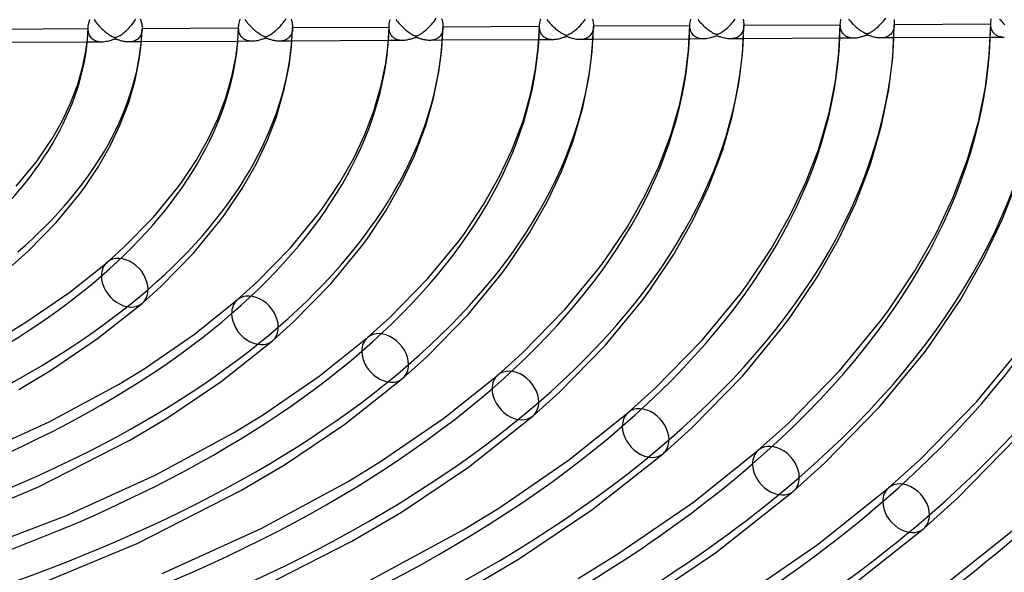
# Model space of a CAD drawing. Header units: millimetres. Extents: x -866 to 866, y -967 to 997.
# Tile 59 of 74: x 149 to 331, y 562 to 664. Entities that reach past the tile are written whole.
import ezdxf

# ---------------------------------------------------------------- set-up
doc = ezdxf.new("R2010")
doc.units = ezdxf.units.MM
doc.layers.add('HIDDEN', color=7, linetype='Continuous')
doc.layers.add('THICK', color=7, linetype='Continuous')

msp = doc.modelspace()

# ---------------------------------------------------------------- linework, layer by layer
at = {"layer": 'HIDDEN'}
for p, q in [((163.01, 663.83), (163.2, 663.56)), ((163.2, 663.56), (163.39, 663.3)), ((163.39, 663.3), (163.6, 663.04)), ((170.16, 663.09), (170.36, 663.36)), ((170.36, 663.36), (170.56, 663.64)), ((170.56, 663.64), (170.74, 663.93)), ((190.93, 663.84), (191.09, 663.62)), ((191.09, 663.62), (191.25, 663.4)), ((191.25, 663.4), (191.42, 663.19)), ((191.42, 663.19), (191.59, 662.99)), ((197.77, 662.96), (197.94, 663.17)), ((197.94, 663.17), (198.1, 663.38)), ((198.1, 663.38), (198.25, 663.59)), ((198.25, 663.59), (198.4, 663.81)), ((198.4, 663.81), (198.54, 664.02)), ((218.86, 663.84), (219.03, 663.62)), ((219.03, 663.62), (219.2, 663.4)), ((219.2, 663.4), (219.38, 663.19)), ((219.38, 663.19), (219.56, 662.98)), ((225.45, 662.94), (225.68, 663.22)), ((225.68, 663.22), (225.91, 663.5)), ((225.91, 663.5), (226.11, 663.79)), ((226.11, 663.79), (226.31, 664.08)), ((246.78, 663.86), (246.93, 663.66)), ((246.93, 663.66), (247.08, 663.47)), ((247.08, 663.47), (247.24, 663.29)), ((247.24, 663.29), (247.4, 663.11)), ((253.13, 662.92), (253.34, 663.16)), ((253.34, 663.16), (253.54, 663.4)), ((253.54, 663.4), (253.73, 663.65)), ((253.73, 663.65), (253.92, 663.91)), ((274.75, 663.82), (274.93, 663.59)), ((274.93, 663.59), (275.12, 663.37)), ((275.12, 663.37), (275.31, 663.16)), ((275.31, 663.16), (275.5, 662.96)), ((280.81, 662.91), (281.03, 663.15)), ((281.03, 663.15), (281.24, 663.39)), ((281.24, 663.39), (281.45, 663.64)), ((281.45, 663.64), (281.64, 663.9)), ((302.62, 663.91), (302.78, 663.71)), ((302.78, 663.71), (302.95, 663.51)), ((302.95, 663.51), (303.12, 663.32)), ((303.12, 663.32), (303.3, 663.13)), ((303.3, 663.13), (303.48, 662.95)), ((308.6, 663.01), (308.83, 663.27)), ((308.83, 663.27), (309.06, 663.54)), ((309.06, 663.54), (309.28, 663.81)), ((309.28, 663.81), (309.49, 664.08)), ((330.54, 663.93), (330.7, 663.75)), ((330.7, 663.75), (330.85, 663.57)), ((330.85, 663.57), (331.01, 663.39)), ((331.01, 663.39), (331.17, 663.23)), ((331.17, 663.23), (331.34, 663.06)), ((161.93, 662.28), (161.93, 662.3)), ((161.93, 662.25), (161.93, 662.28)), ((161.93, 662.22), (161.93, 662.25)), ((161.93, 662.2), (161.93, 662.22)), ((161.93, 662.17), (161.93, 662.2)), ((161.93, 662.15), (161.93, 662.17)), ((161.94, 661.87), (161.93, 662.15)), ((161.97, 661.61), (161.94, 661.87)), ((162.02, 661.37), (161.97, 661.61)), ((162.09, 661.14), (162.02, 661.37)), ((163.6, 663.04), (163.81, 662.8)), ((163.81, 662.8), (164.02, 662.56)), ((164.02, 662.56), (164.24, 662.33)), ((164.24, 662.33), (164.47, 662.11)), ((164.47, 662.11), (164.7, 661.9)), ((164.7, 661.9), (164.93, 661.7)), ((164.93, 661.7), (165.16, 661.51)), ((165.16, 661.51), (165.39, 661.33)), ((165.39, 661.33), (165.62, 661.17)), ((168.37, 661.29), (168.57, 661.45)), ((168.57, 661.45), (168.79, 661.63)), ((168.79, 661.63), (169.01, 661.83)), ((169.01, 661.83), (169.24, 662.05)), ((169.24, 662.05), (169.48, 662.29)), ((169.48, 662.29), (169.71, 662.55)), ((169.71, 662.55), (169.94, 662.81)), ((169.94, 662.81), (170.16, 663.09)), ((171.8, 661.34), (171.73, 661.12)), ((171.85, 661.57), (171.8, 661.34)), ((171.89, 661.81), (171.85, 661.57)), ((171.91, 662.06), (171.89, 661.81)), ((189.76, 662.39), (189.76, 662.41)), ((189.76, 662.37), (189.76, 662.39)), ((189.76, 662.35), (189.76, 662.37)), ((189.76, 662.33), (189.76, 662.35)), ((189.76, 662.31), (189.76, 662.33)), ((189.76, 662.29), (189.76, 662.31)), ((189.77, 662.02), (189.76, 662.29)), ((189.8, 661.75), (189.77, 662.02)), ((189.86, 661.5), (189.8, 661.75)), ((189.93, 661.27), (189.86, 661.5)), ((191.59, 662.99), (191.77, 662.79)), ((191.77, 662.79), (191.95, 662.6)), ((191.95, 662.6), (192.14, 662.41)), ((192.14, 662.41), (192.32, 662.23)), ((192.32, 662.23), (192.51, 662.06)), ((192.51, 662.06), (192.7, 661.89)), ((192.7, 661.89), (192.9, 661.72)), ((192.9, 661.72), (193.09, 661.57)), ((193.09, 661.57), (193.29, 661.42)), ((193.29, 661.42), (193.47, 661.29)), ((195.97, 661.27), (196.16, 661.41)), ((196.16, 661.41), (196.35, 661.55)), ((196.35, 661.55), (196.53, 661.71)), ((196.53, 661.71), (196.72, 661.87)), ((196.72, 661.87), (196.9, 662.03)), ((196.9, 662.03), (197.08, 662.21)), ((197.08, 662.21), (197.26, 662.39)), ((197.26, 662.39), (197.43, 662.57)), ((197.43, 662.57), (197.6, 662.77)), ((197.6, 662.77), (197.77, 662.96)), ((199.59, 661.34), (199.51, 661.15)), ((199.65, 661.55), (199.59, 661.34)), ((199.7, 661.77), (199.65, 661.55)), ((199.73, 662), (199.7, 661.77)), ((199.74, 662.24), (199.73, 662)), ((217.59, 662.52), (217.59, 662.54)), ((217.59, 662.5), (217.59, 662.52)), ((217.59, 662.49), (217.59, 662.5)), ((217.59, 662.47), (217.59, 662.49)), ((217.59, 662.45), (217.59, 662.47)), ((217.59, 662.44), (217.59, 662.45)), ((217.6, 662.22), (217.59, 662.44)), ((217.62, 662), (217.6, 662.22)), ((217.65, 661.8), (217.62, 662)), ((217.7, 661.61), (217.65, 661.8)), ((217.76, 661.42), (217.7, 661.61)), ((217.83, 661.25), (217.76, 661.42)), ((219.56, 662.98), (219.74, 662.78)), ((219.74, 662.78), (219.93, 662.59)), ((219.93, 662.59), (220.12, 662.4)), ((220.12, 662.4), (220.31, 662.22)), ((220.31, 662.22), (220.51, 662.05)), ((220.51, 662.05), (220.7, 661.89)), ((220.7, 661.89), (220.9, 661.73)), ((220.9, 661.73), (221.1, 661.58)), ((221.1, 661.58), (221.3, 661.44)), ((221.3, 661.44), (221.5, 661.3)), ((221.5, 661.3), (221.69, 661.18)), ((223.56, 661.25), (223.75, 661.39)), ((223.75, 661.39), (223.97, 661.54)), ((223.97, 661.54), (224.2, 661.72)), ((224.2, 661.72), (224.44, 661.92)), ((224.44, 661.92), (224.69, 662.15)), ((224.69, 662.15), (224.95, 662.4)), ((224.95, 662.4), (225.21, 662.66)), ((225.21, 662.66), (225.45, 662.94)), ((227.42, 661.48), (227.34, 661.28)), ((227.48, 661.69), (227.42, 661.48)), ((227.53, 661.92), (227.48, 661.69)), ((227.56, 662.15), (227.53, 661.92)), ((227.57, 662.4), (227.56, 662.15)), ((245.42, 662.65), (245.42, 662.66)), ((245.42, 662.63), (245.42, 662.65)), ((245.42, 662.62), (245.42, 662.63)), ((245.42, 662.61), (245.42, 662.62)), ((245.42, 662.6), (245.42, 662.61)), ((245.42, 662.58), (245.42, 662.6)), ((245.43, 662.34), (245.42, 662.58)), ((245.46, 662.11), (245.43, 662.34)), ((245.5, 661.89), (245.46, 662.11)), ((245.55, 661.68), (245.5, 661.89)), ((245.62, 661.49), (245.55, 661.68)), ((245.7, 661.31), (245.62, 661.49)), ((245.8, 661.14), (245.7, 661.31)), ((247.4, 663.11), (247.56, 662.93)), ((247.56, 662.93), (247.73, 662.76)), ((247.73, 662.76), (247.9, 662.59)), ((247.9, 662.59), (248.07, 662.43)), ((248.07, 662.43), (248.24, 662.28)), ((248.24, 662.28), (248.41, 662.13)), ((248.41, 662.13), (248.59, 661.98)), ((248.59, 661.98), (248.77, 661.84)), ((248.77, 661.84), (248.94, 661.71)), ((248.94, 661.71), (249.11, 661.59)), ((249.11, 661.59), (249.27, 661.48)), ((249.27, 661.48), (249.42, 661.38)), ((249.42, 661.38), (249.55, 661.3)), ((249.55, 661.3), (249.68, 661.23)), ((251.2, 661.28), (251.39, 661.4)), ((251.39, 661.4), (251.6, 661.55)), ((251.6, 661.55), (251.82, 661.71)), ((251.82, 661.71), (252.05, 661.89)), ((252.05, 661.89), (252.27, 662.08)), ((252.27, 662.08), (252.49, 662.28)), ((252.49, 662.28), (252.71, 662.48)), ((252.71, 662.48), (252.92, 662.7)), ((252.92, 662.7), (253.13, 662.92)), ((255.18, 661.47), (255.07, 661.24)), ((255.27, 661.72), (255.18, 661.47)), ((255.34, 661.98), (255.27, 661.72)), ((255.39, 662.27), (255.34, 661.98)), ((255.4, 662.57), (255.39, 662.27)), ((273.25, 662.78), (273.25, 662.79)), ((273.25, 662.77), (273.25, 662.78)), ((273.25, 662.76), (273.25, 662.77)), ((273.25, 662.75), (273.25, 662.76)), ((273.25, 662.74), (273.25, 662.75)), ((273.25, 662.73), (273.25, 662.74)), ((273.26, 662.44), (273.25, 662.73)), ((273.3, 662.17), (273.26, 662.44)), ((273.35, 661.91), (273.3, 662.17)), ((273.43, 661.67), (273.35, 661.91)), ((273.53, 661.45), (273.43, 661.67)), ((273.65, 661.25), (273.53, 661.45)), ((275.5, 662.96), (275.7, 662.76)), ((275.7, 662.76), (275.9, 662.57)), ((275.9, 662.57), (276.11, 662.38)), ((276.11, 662.38), (276.32, 662.21)), ((276.32, 662.21), (276.52, 662.04)), ((276.52, 662.04), (276.73, 661.88)), ((276.73, 661.88), (276.94, 661.73)), ((276.94, 661.73), (277.16, 661.59)), ((277.16, 661.59), (277.37, 661.45)), ((277.37, 661.45), (277.57, 661.33)), ((277.57, 661.33), (277.75, 661.24)), ((278.69, 661.24), (278.83, 661.31)), ((278.83, 661.31), (278.98, 661.4)), ((278.98, 661.4), (279.14, 661.5)), ((279.14, 661.5), (279.31, 661.61)), ((279.31, 661.61), (279.5, 661.75)), ((279.5, 661.75), (279.7, 661.9)), ((279.7, 661.9), (279.91, 662.06)), ((279.91, 662.06), (280.12, 662.25)), ((280.12, 662.25), (280.35, 662.45)), ((280.35, 662.45), (280.58, 662.67)), ((280.58, 662.67), (280.81, 662.91)), ((282.93, 661.44), (282.8, 661.24)), ((283.03, 661.66), (282.93, 661.44)), ((283.11, 661.9), (283.03, 661.66)), ((283.18, 662.16), (283.11, 661.9)), ((283.22, 662.44), (283.18, 662.16)), ((283.23, 662.73), (283.22, 662.44)), ((301.08, 662.91), (301.08, 662.92)), ((301.08, 662.9), (301.08, 662.91)), ((301.08, 662.91), (301.08, 662.91)), ((301.08, 662.89), (301.08, 662.9)), ((301.08, 662.88), (301.08, 662.89)), ((301.09, 662.65), (301.08, 662.88)), ((301.08, 662.88), (301.08, 662.88)), ((301.11, 662.43), (301.09, 662.65)), ((301.14, 662.23), (301.11, 662.43)), ((301.19, 662.03), (301.14, 662.23)), ((301.25, 661.84), (301.19, 662.03)), ((301.32, 661.67), (301.25, 661.84)), ((301.41, 661.51), (301.32, 661.67)), ((301.5, 661.35), (301.41, 661.51)), ((301.61, 661.21), (301.5, 661.35)), ((303.48, 662.95), (303.66, 662.78)), ((303.66, 662.78), (303.84, 662.61)), ((303.84, 662.61), (304.02, 662.45)), ((304.02, 662.45), (304.21, 662.29)), ((304.21, 662.29), (304.4, 662.15)), ((304.4, 662.15), (304.59, 662)), ((304.59, 662), (304.78, 661.87)), ((304.78, 661.87), (304.97, 661.74)), ((304.97, 661.74), (305.16, 661.62)), ((305.16, 661.62), (305.34, 661.51)), ((305.34, 661.51), (305.51, 661.42)), ((305.51, 661.42), (305.66, 661.34)), ((305.66, 661.34), (305.78, 661.29)), ((306.31, 661.29), (306.42, 661.34)), ((306.42, 661.34), (306.54, 661.39)), ((306.54, 661.39), (306.67, 661.46)), ((306.67, 661.46), (306.8, 661.54)), ((306.8, 661.54), (306.94, 661.63)), ((306.94, 661.63), (307.1, 661.74)), ((307.1, 661.74), (307.28, 661.86)), ((307.28, 661.86), (307.48, 662.01)), ((307.48, 662.01), (307.68, 662.17)), ((307.68, 662.17), (307.9, 662.35)), ((307.9, 662.35), (308.13, 662.55)), ((308.13, 662.55), (308.36, 662.77)), ((308.36, 662.77), (308.6, 663.01)), ((310.68, 661.46), (310.56, 661.29)), ((310.79, 661.66), (310.68, 661.46)), ((310.88, 661.87), (310.79, 661.66)), ((310.96, 662.1), (310.88, 661.87)), ((311.01, 662.35), (310.96, 662.1)), ((311.05, 662.61), (311.01, 662.35)), ((311.06, 662.89), (311.05, 662.61)), ((328.91, 663.05), (328.91, 663.06)), ((328.91, 663.04), (328.91, 663.05)), ((328.91, 663.05), (328.91, 663.05)), ((328.91, 663.03), (328.91, 663.04)), ((328.91, 663.02), (328.91, 663.03)), ((328.91, 663.03), (328.91, 663.03)), ((328.91, 662.8), (328.91, 663.02)), ((328.93, 662.58), (328.91, 662.8)), ((328.97, 662.38), (328.93, 662.58)), ((329.01, 662.18), (328.97, 662.38)), ((329.07, 662), (329.01, 662.18)), ((329.15, 661.82), (329.07, 662)), ((329.23, 661.66), (329.15, 661.82)), ((329.32, 661.51), (329.23, 661.66)), ((329.43, 661.37), (329.32, 661.51)), ((329.54, 661.24), (329.43, 661.37)), ((331.34, 663.06), (331.5, 662.9)), ((164.47, 659.66), (161.73, 659.65)), ((162.18, 660.92), (162.09, 661.14)), ((162.29, 660.73), (162.18, 660.92)), ((162.41, 660.55), (162.29, 660.73)), ((162.55, 660.38), (162.41, 660.55)), ((162.71, 660.23), (162.55, 660.38)), ((162.88, 660.1), (162.71, 660.23)), ((163.07, 659.98), (162.88, 660.1)), ((163.27, 659.88), (163.07, 659.98)), ((163.49, 659.8), (163.27, 659.88)), ((163.72, 659.74), (163.49, 659.8)), ((163.96, 659.69), (163.72, 659.74)), ((164.21, 659.67), (163.96, 659.69)), ((164.47, 659.66), (164.21, 659.67)), ((164.73, 659.67), (164.47, 659.66)), ((164.99, 659.7), (164.73, 659.67)), ((165.25, 659.74), (164.99, 659.7)), ((165.5, 659.79), (165.25, 659.74)), ((165.73, 659.85), (165.5, 659.79)), ((165.62, 661.17), (165.83, 661.02)), ((165.94, 659.91), (165.73, 659.85)), ((165.83, 661.02), (166.02, 660.9)), ((166.14, 659.97), (165.94, 659.91)), ((166.02, 660.9), (166.2, 660.79)), ((166.31, 660.03), (166.14, 659.97)), ((166.2, 660.79), (166.36, 660.7)), ((166.45, 660.08), (166.31, 660.03)), ((166.36, 660.7), (166.5, 660.63)), ((166.58, 660.12), (166.45, 660.08)), ((166.5, 660.63), (166.62, 660.58)), ((166.69, 660.15), (166.58, 660.12)), ((166.62, 660.58), (166.72, 660.55)), ((166.78, 660.18), (166.69, 660.15)), ((166.72, 660.55), (166.81, 660.52)), ((166.87, 660.19), (166.78, 660.18)), ((166.81, 660.52), (166.88, 660.51)), ((166.95, 660.19), (166.87, 660.19)), ((166.88, 660.51), (166.96, 660.51)), ((167.03, 660.19), (166.95, 660.19)), ((166.96, 660.51), (167.03, 660.52)), ((167.03, 660.52), (167.11, 660.54)), ((167.12, 660.17), (167.03, 660.19)), ((167.11, 660.54), (167.2, 660.57)), ((167.22, 660.15), (167.12, 660.17)), ((167.2, 660.57), (167.3, 660.61)), ((167.33, 660.12), (167.22, 660.15)), ((167.3, 660.61), (167.42, 660.67)), ((167.44, 660.08), (167.33, 660.12)), ((167.42, 660.67), (167.55, 660.74)), ((167.56, 660.04), (167.44, 660.08)), ((167.55, 660.74), (167.69, 660.82)), ((167.69, 660), (167.56, 660.04)), ((167.69, 660.82), (167.84, 660.91)), ((167.84, 659.95), (167.69, 660)), ((167.84, 660.91), (168, 661.02)), ((167.99, 659.91), (167.84, 659.95)), ((168.15, 659.86), (167.99, 659.91)), ((168, 661.02), (168.18, 661.15)), ((168.32, 659.82), (168.15, 659.86)), ((168.18, 661.15), (168.37, 661.29)), ((168.49, 659.79), (168.32, 659.82)), ((168.66, 659.75), (168.49, 659.79)), ((168.84, 659.73), (168.66, 659.75)), ((169.02, 659.71), (168.84, 659.73)), ((169.21, 659.69), (169.02, 659.71)), ((169.39, 659.69), (169.21, 659.69)), ((169.59, 659.69), (169.39, 659.69)), ((171.76, 659.7), (169.43, 659.69)), ((169.78, 659.71), (169.59, 659.69)), ((169.97, 659.73), (169.78, 659.71)), ((170.16, 659.77), (169.97, 659.73)), ((170.35, 659.82), (170.16, 659.77)), ((170.53, 659.89), (170.35, 659.82)), ((170.7, 659.97), (170.53, 659.89)), ((170.86, 660.06), (170.7, 659.97)), ((171.02, 660.16), (170.86, 660.06)), ((171.17, 660.29), (171.02, 660.16)), ((171.3, 660.42), (171.17, 660.29)), ((171.43, 660.57), (171.3, 660.42)), ((171.54, 660.74), (171.43, 660.57)), ((171.64, 660.92), (171.54, 660.74)), ((171.73, 661.12), (171.64, 660.92)), ((192.29, 659.81), (189.6, 659.79)), ((190.02, 661.06), (189.93, 661.27)), ((190.13, 660.86), (190.02, 661.06)), ((190.25, 660.68), (190.13, 660.86)), ((190.39, 660.52), (190.25, 660.68)), ((190.54, 660.38), (190.39, 660.52)), ((190.69, 660.26), (190.54, 660.38)), ((190.86, 660.15), (190.69, 660.26)), ((191.04, 660.06), (190.86, 660.15)), ((191.23, 659.98), (191.04, 660.06)), ((191.42, 659.92), (191.23, 659.98)), ((191.63, 659.87), (191.42, 659.92)), ((191.85, 659.83), (191.63, 659.87)), ((192.07, 659.81), (191.85, 659.83)), ((192.3, 659.81), (192.07, 659.81)), ((192.53, 659.81), (192.3, 659.81)), ((192.76, 659.84), (192.53, 659.81)), ((193, 659.87), (192.76, 659.84)), ((193.22, 659.91), (193, 659.87)), ((193.44, 659.96), (193.22, 659.91)), ((193.64, 660.02), (193.44, 659.96)), ((193.47, 661.29), (193.65, 661.17)), ((193.82, 660.07), (193.64, 660.02)), ((193.65, 661.17), (193.81, 661.07)), ((193.81, 661.07), (193.95, 660.98)), ((193.99, 660.13), (193.82, 660.07)), ((193.95, 660.98), (194.08, 660.9)), ((194.14, 660.18), (193.99, 660.13)), ((194.08, 660.9), (194.21, 660.84)), ((194.26, 660.22), (194.14, 660.18)), ((194.21, 660.84), (194.33, 660.78)), ((194.38, 660.26), (194.26, 660.22)), ((194.33, 660.78), (194.45, 660.73)), ((194.48, 660.29), (194.38, 660.26)), ((194.45, 660.73), (194.56, 660.69)), ((194.56, 660.31), (194.48, 660.29)), ((194.56, 660.69), (194.65, 660.67)), ((194.64, 660.33), (194.56, 660.31)), ((194.71, 660.34), (194.64, 660.33)), ((194.65, 660.67), (194.74, 660.66)), ((194.78, 660.34), (194.71, 660.34)), ((194.74, 660.66), (194.82, 660.66)), ((194.86, 660.33), (194.78, 660.34)), ((194.82, 660.66), (194.91, 660.68)), ((194.93, 660.32), (194.86, 660.33)), ((194.91, 660.68), (195.01, 660.71)), ((195.02, 660.3), (194.93, 660.32)), ((195.01, 660.71), (195.12, 660.75)), ((195.12, 660.28), (195.02, 660.3)), ((195.12, 660.75), (195.23, 660.8)), ((195.23, 660.24), (195.12, 660.28)), ((195.23, 660.8), (195.35, 660.87)), ((195.35, 660.2), (195.23, 660.24)), ((195.35, 660.87), (195.48, 660.95)), ((195.48, 660.16), (195.35, 660.2)), ((195.48, 660.95), (195.63, 661.04)), ((195.63, 660.11), (195.48, 660.16)), ((195.63, 661.04), (195.8, 661.15)), ((195.79, 660.06), (195.63, 660.11)), ((195.96, 660.01), (195.79, 660.06)), ((195.8, 661.15), (195.97, 661.27)), ((196.13, 659.97), (195.96, 660.01)), ((196.31, 659.93), (196.13, 659.97)), ((196.48, 659.9), (196.31, 659.93)), ((196.67, 659.87), (196.48, 659.9)), ((196.85, 659.85), (196.67, 659.87)), ((197.03, 659.84), (196.85, 659.85)), ((197.22, 659.83), (197.03, 659.84)), ((197.41, 659.84), (197.22, 659.83)), ((199.62, 659.85), (197.25, 659.83)), ((197.6, 659.85), (197.41, 659.84)), ((197.78, 659.88), (197.6, 659.85)), ((197.97, 659.91), (197.78, 659.88)), ((198.15, 659.96), (197.97, 659.91)), ((198.32, 660.02), (198.15, 659.96)), ((198.49, 660.09), (198.32, 660.02)), ((198.65, 660.18), (198.49, 660.09)), ((198.8, 660.27), (198.65, 660.18)), ((198.94, 660.38), (198.8, 660.27)), ((199.08, 660.51), (198.94, 660.38)), ((199.2, 660.65), (199.08, 660.51)), ((199.32, 660.8), (199.2, 660.65)), ((199.42, 660.97), (199.32, 660.8)), ((199.51, 661.15), (199.42, 660.97)), ((220.12, 659.95), (217.46, 659.94)), ((217.91, 661.08), (217.83, 661.25)), ((218.01, 660.93), (217.91, 661.08)), ((218.11, 660.79), (218.01, 660.93)), ((218.22, 660.66), (218.11, 660.79)), ((218.34, 660.55), (218.22, 660.66)), ((218.47, 660.44), (218.34, 660.55)), ((218.61, 660.35), (218.47, 660.44)), ((218.75, 660.26), (218.61, 660.35)), ((218.9, 660.19), (218.75, 660.26)), ((219.05, 660.13), (218.9, 660.19)), ((219.21, 660.07), (219.05, 660.13)), ((219.38, 660.03), (219.21, 660.07)), ((219.56, 659.99), (219.38, 660.03)), ((219.74, 659.97), (219.56, 659.99)), ((219.93, 659.96), (219.74, 659.97)), ((220.12, 659.95), (219.93, 659.96)), ((220.31, 659.96), (220.12, 659.95)), ((220.51, 659.97), (220.31, 659.96)), ((220.71, 660), (220.51, 659.97)), ((220.9, 660.03), (220.71, 660)), ((221.09, 660.07), (220.9, 660.03)), ((221.27, 660.11), (221.09, 660.07)), ((221.44, 660.16), (221.27, 660.11)), ((221.6, 660.2), (221.44, 660.16)), ((221.74, 660.25), (221.6, 660.2)), ((221.69, 661.18), (221.89, 661.06)), ((221.88, 660.29), (221.74, 660.25)), ((222, 660.33), (221.88, 660.29)), ((221.89, 661.06), (222.06, 660.97)), ((222.1, 660.37), (222, 660.33)), ((222.06, 660.97), (222.22, 660.9)), ((222.2, 660.4), (222.1, 660.37)), ((222.28, 660.43), (222.2, 660.4)), ((222.22, 660.9), (222.35, 660.85)), ((222.36, 660.45), (222.28, 660.43)), ((222.35, 660.85), (222.45, 660.82)), ((222.43, 660.47), (222.36, 660.45)), ((222.5, 660.48), (222.43, 660.47)), ((222.45, 660.82), (222.54, 660.8)), ((222.56, 660.48), (222.5, 660.48)), ((222.54, 660.8), (222.63, 660.8)), ((222.63, 660.48), (222.56, 660.48)), ((222.63, 660.8), (222.72, 660.82)), ((222.69, 660.48), (222.63, 660.48)), ((222.77, 660.47), (222.69, 660.48)), ((222.72, 660.82), (222.82, 660.85)), ((222.85, 660.45), (222.77, 660.47)), ((222.82, 660.85), (222.93, 660.89)), ((222.94, 660.42), (222.85, 660.45)), ((222.93, 660.89), (223.07, 660.96)), ((223.04, 660.39), (222.94, 660.42)), ((223.15, 660.35), (223.04, 660.39)), ((223.07, 660.96), (223.22, 661.04)), ((223.27, 660.31), (223.15, 660.35)), ((223.22, 661.04), (223.38, 661.14)), ((223.4, 660.27), (223.27, 660.31)), ((223.38, 661.14), (223.56, 661.25)), ((223.55, 660.23), (223.4, 660.27)), ((223.7, 660.18), (223.55, 660.23)), ((223.87, 660.14), (223.7, 660.18)), ((224.03, 660.1), (223.87, 660.14)), ((224.2, 660.07), (224.03, 660.1)), ((224.37, 660.04), (224.2, 660.07)), ((224.54, 660.01), (224.37, 660.04)), ((224.71, 659.99), (224.54, 660.01)), ((224.89, 659.98), (224.71, 659.99)), ((225.06, 659.98), (224.89, 659.98)), ((225.25, 659.98), (225.06, 659.98)), ((227.47, 659.99), (225.08, 659.98)), ((225.43, 660), (225.25, 659.98)), ((225.61, 660.02), (225.43, 660)), ((225.79, 660.06), (225.61, 660.02)), ((225.97, 660.1), (225.79, 660.06)), ((226.14, 660.16), (225.97, 660.1)), ((226.3, 660.23), (226.14, 660.16)), ((226.46, 660.32), (226.3, 660.23)), ((226.62, 660.41), (226.46, 660.32)), ((226.76, 660.52), (226.62, 660.41)), ((226.9, 660.64), (226.76, 660.52)), ((227.02, 660.78), (226.9, 660.64)), ((227.14, 660.93), (227.02, 660.78)), ((227.24, 661.1), (227.14, 660.93)), ((227.34, 661.28), (227.24, 661.1)), ((247.95, 660.1), (245.32, 660.08)), ((245.9, 660.99), (245.8, 661.14)), ((246.02, 660.84), (245.9, 660.99)), ((246.14, 660.72), (246.02, 660.84)), ((246.28, 660.6), (246.14, 660.72)), ((246.42, 660.5), (246.28, 660.6)), ((246.57, 660.41), (246.42, 660.5)), ((246.72, 660.34), (246.57, 660.41)), ((246.88, 660.27), (246.72, 660.34)), ((247.05, 660.21), (246.88, 660.27)), ((247.23, 660.17), (247.05, 660.21)), ((247.41, 660.14), (247.23, 660.17)), ((247.6, 660.11), (247.41, 660.14)), ((247.79, 660.1), (247.6, 660.11)), ((247.99, 660.1), (247.79, 660.1)), ((248.19, 660.11), (247.99, 660.1)), ((248.39, 660.13), (248.19, 660.11)), ((248.6, 660.15), (248.39, 660.13)), ((248.8, 660.19), (248.6, 660.15)), ((248.99, 660.23), (248.8, 660.19)), ((249.17, 660.27), (248.99, 660.23)), ((249.34, 660.32), (249.17, 660.27)), ((249.49, 660.37), (249.34, 660.32)), ((249.64, 660.42), (249.49, 660.37)), ((249.77, 660.46), (249.64, 660.42)), ((249.68, 661.23), (249.79, 661.16)), ((249.88, 660.5), (249.77, 660.46)), ((249.79, 661.16), (249.92, 661.1)), ((249.98, 660.53), (249.88, 660.5)), ((249.92, 661.1), (250.06, 661.03)), ((250.07, 660.56), (249.98, 660.53)), ((250.06, 661.03), (250.19, 660.99)), ((250.15, 660.59), (250.07, 660.56)), ((250.23, 660.61), (250.15, 660.59)), ((250.19, 660.99), (250.3, 660.96)), ((250.29, 660.62), (250.23, 660.61)), ((250.36, 660.63), (250.29, 660.62)), ((250.3, 660.96), (250.4, 660.95)), ((250.42, 660.63), (250.36, 660.63)), ((250.4, 660.95), (250.51, 660.96)), ((250.48, 660.63), (250.42, 660.63)), ((250.54, 660.62), (250.48, 660.63)), ((250.51, 660.96), (250.62, 660.99)), ((250.61, 660.61), (250.54, 660.62)), ((250.7, 660.59), (250.61, 660.61)), ((250.62, 660.99), (250.75, 661.03)), ((250.8, 660.56), (250.7, 660.59)), ((250.75, 661.03), (250.88, 661.1)), ((250.93, 660.51), (250.8, 660.56)), ((250.88, 661.1), (251.03, 661.18)), ((251.08, 660.46), (250.93, 660.51)), ((251.03, 661.18), (251.2, 661.28)), ((251.25, 660.41), (251.08, 660.46)), ((251.44, 660.35), (251.25, 660.41)), ((251.63, 660.3), (251.44, 660.35)), ((251.83, 660.25), (251.63, 660.3)), ((252.04, 660.21), (251.83, 660.25)), ((252.25, 660.17), (252.04, 660.21)), ((252.46, 660.15), (252.25, 660.17)), ((252.68, 660.13), (252.46, 660.15)), ((252.9, 660.12), (252.68, 660.13)), ((255.32, 660.14), (252.9, 660.12)), ((253.13, 660.13), (252.9, 660.12)), ((253.37, 660.16), (253.13, 660.13)), ((253.6, 660.2), (253.37, 660.16)), ((253.82, 660.26), (253.6, 660.2)), ((254.04, 660.34), (253.82, 660.26)), ((254.25, 660.44), (254.04, 660.34)), ((254.44, 660.55), (254.25, 660.44)), ((254.62, 660.69), (254.44, 660.55)), ((254.79, 660.85), (254.62, 660.69)), ((254.94, 661.04), (254.79, 660.85)), ((255.07, 661.24), (254.94, 661.04)), ((275.77, 660.24), (273.16, 660.23)), ((273.78, 661.07), (273.65, 661.25)), ((273.93, 660.9), (273.78, 661.07)), ((274.09, 660.76), (273.93, 660.9)), ((274.26, 660.64), (274.09, 660.76)), ((274.45, 660.53), (274.26, 660.64)), ((274.64, 660.44), (274.45, 660.53)), ((274.85, 660.37), (274.64, 660.44)), ((275.06, 660.31), (274.85, 660.37)), ((275.29, 660.27), (275.06, 660.31)), ((275.53, 660.25), (275.29, 660.27)), ((275.78, 660.24), (275.53, 660.25)), ((276.03, 660.25), (275.78, 660.24)), ((276.29, 660.28), (276.03, 660.25)), ((276.54, 660.32), (276.29, 660.28)), ((276.79, 660.37), (276.54, 660.32)), ((277.01, 660.43), (276.79, 660.37)), ((277.22, 660.49), (277.01, 660.43)), ((277.42, 660.55), (277.22, 660.49)), ((277.58, 660.6), (277.42, 660.55)), ((277.73, 660.65), (277.58, 660.6)), ((277.85, 660.7), (277.73, 660.65)), ((277.75, 661.24), (277.91, 661.17)), ((277.96, 660.73), (277.85, 660.7)), ((277.91, 661.17), (278.05, 661.12)), ((278.06, 660.75), (277.96, 660.73)), ((278.05, 661.12), (278.15, 661.1)), ((278.14, 660.77), (278.06, 660.75)), ((278.22, 660.78), (278.14, 660.77)), ((278.15, 661.1), (278.25, 661.09)), ((278.31, 660.77), (278.22, 660.78)), ((278.25, 661.09), (278.35, 661.11)), ((278.4, 660.76), (278.31, 660.77)), ((278.35, 661.11), (278.46, 661.14)), ((278.49, 660.74), (278.4, 660.76)), ((278.46, 661.14), (278.57, 661.18)), ((278.61, 660.71), (278.49, 660.74)), ((278.57, 661.18), (278.69, 661.24)), ((278.74, 660.66), (278.61, 660.71)), ((278.89, 660.62), (278.74, 660.66)), ((279.05, 660.56), (278.89, 660.62)), ((279.24, 660.51), (279.05, 660.56)), ((279.43, 660.45), (279.24, 660.51)), ((279.64, 660.4), (279.43, 660.45)), ((279.84, 660.36), (279.64, 660.4)), ((280.05, 660.32), (279.84, 660.36)), ((280.27, 660.29), (280.05, 660.32)), ((280.48, 660.28), (280.27, 660.29)), ((280.7, 660.27), (280.48, 660.28)), ((280.92, 660.28), (280.7, 660.27)), ((283.16, 660.28), (280.73, 660.27)), ((281.14, 660.3), (280.92, 660.28)), ((281.36, 660.33), (281.14, 660.3)), ((281.57, 660.38), (281.36, 660.33)), ((281.78, 660.45), (281.57, 660.38)), ((281.98, 660.53), (281.78, 660.45)), ((282.17, 660.64), (281.98, 660.53)), ((282.35, 660.76), (282.17, 660.64)), ((282.51, 660.9), (282.35, 660.76)), ((282.66, 661.06), (282.51, 660.9)), ((282.8, 661.24), (282.66, 661.06)), ((303.59, 660.39), (301, 660.38)), ((301.72, 661.09), (301.61, 661.21)), ((301.84, 660.97), (301.72, 661.09)), ((301.97, 660.87), (301.84, 660.97)), ((302.1, 660.77), (301.97, 660.87)), ((302.25, 660.69), (302.1, 660.77)), ((302.39, 660.62), (302.25, 660.69)), ((302.55, 660.56), (302.39, 660.62)), ((302.71, 660.5), (302.55, 660.56)), ((302.88, 660.46), (302.71, 660.5)), ((303.05, 660.43), (302.88, 660.46)), ((303.23, 660.41), (303.05, 660.43)), ((303.42, 660.39), (303.23, 660.41)), ((303.61, 660.39), (303.42, 660.39)), ((303.81, 660.4), (303.61, 660.39)), ((304.01, 660.41), (303.81, 660.4)), ((304.22, 660.44), (304.01, 660.41)), ((304.41, 660.47), (304.22, 660.44)), ((304.6, 660.51), (304.41, 660.47)), ((304.78, 660.56), (304.6, 660.51)), ((304.95, 660.61), (304.78, 660.56)), ((305.11, 660.65), (304.95, 660.61)), ((305.26, 660.7), (305.11, 660.65)), ((305.39, 660.74), (305.26, 660.7)), ((305.51, 660.78), (305.39, 660.74)), ((305.61, 660.82), (305.51, 660.78)), ((305.72, 660.86), (305.61, 660.82)), ((305.82, 660.89), (305.72, 660.86)), ((305.78, 661.29), (305.88, 661.26)), ((305.91, 660.91), (305.82, 660.89)), ((305.88, 661.26), (305.97, 661.24)), ((306, 660.92), (305.91, 660.91)), ((305.97, 661.24), (306.05, 661.24)), ((306.08, 660.92), (306, 660.92)), ((306.05, 661.24), (306.13, 661.24)), ((306.16, 660.92), (306.08, 660.92)), ((306.13, 661.24), (306.22, 661.26)), ((306.26, 660.9), (306.16, 660.92)), ((306.22, 661.26), (306.31, 661.29)), ((306.36, 660.87), (306.26, 660.9)), ((306.48, 660.84), (306.36, 660.87)), ((306.62, 660.79), (306.48, 660.84)), ((306.77, 660.74), (306.62, 660.79)), ((306.94, 660.69), (306.77, 660.74)), ((307.12, 660.63), (306.94, 660.69)), ((307.32, 660.58), (307.12, 660.63)), ((307.51, 660.53), (307.32, 660.58)), ((307.72, 660.49), (307.51, 660.53)), ((307.92, 660.46), (307.72, 660.49)), ((308.13, 660.44), (307.92, 660.46)), ((308.34, 660.42), (308.13, 660.44)), ((308.55, 660.42), (308.34, 660.42)), ((311, 660.43), (308.55, 660.42)), ((308.76, 660.42), (308.55, 660.42)), ((308.97, 660.44), (308.76, 660.42)), ((309.18, 660.47), (308.97, 660.44)), ((309.38, 660.52), (309.18, 660.47)), ((309.57, 660.58), (309.38, 660.52)), ((309.76, 660.66), (309.57, 660.58)), ((309.94, 660.75), (309.76, 660.66)), ((310.11, 660.86), (309.94, 660.75)), ((310.27, 660.98), (310.11, 660.86)), ((310.42, 661.13), (310.27, 660.98)), ((310.56, 661.29), (310.42, 661.13)), ((331.42, 660.54), (328.84, 660.52)), ((329.66, 661.12), (329.54, 661.24)), ((329.79, 661.02), (329.66, 661.12)), ((329.92, 660.92), (329.79, 661.02)), ((330.06, 660.84), (329.92, 660.92)), ((330.21, 660.77), (330.06, 660.84)), ((330.37, 660.7), (330.21, 660.77)), ((330.53, 660.65), (330.37, 660.7)), ((330.7, 660.61), (330.53, 660.65)), ((330.87, 660.58), (330.7, 660.61)), ((331.05, 660.55), (330.87, 660.58)), ((331.24, 660.54), (331.05, 660.55)), ((331.43, 660.54), (331.24, 660.54))]:
    msp.add_line(p, q, dxfattribs=at)
for centre, major_axis, ratio, start_param, end_param in [((0, 663.81), (-556.5, 0), 0.5, 0, 2.617994), ((0, 663.8), (-356.74, 0), 0.5, 2.617994, 3.138048), ((0, 663.8), (-161.96, 0), 0.5, 2.617994, 3.121188), ((0, 663.8), (-189.78, 0), 0.5, 2.617994, 3.125716), ((0, 663.8), (-217.61, 0), 0.5, 2.617994, 3.129086), ((0, 663.8), (-245.44, 0), 0.5, 2.617994, 3.131691), ((0, 663.8), (-273.26, 0), 0.5, 2.617994, 3.133766), ((0, 663.8), (-301.08, 0), 0.5, 2.617994, 3.135457), ((0, 663.8), (-328.91, 0), 0.5, 2.617994, 3.136862), ((168.68, 615.11), (-3.27, 3.77), 0.75, 0.000079, 0.713724), ((0, 663.8), (-189.78, 0), 0.5, 2.110272, 2.617994), ((168.68, 615.11), (-3.27, 3.77), 0.75, 0.713724, 3.141672), ((192.78, 608.15), (-3.27, 3.77), 0.75, 0.000079, 0.713724), ((0, 663.8), (-217.61, 0), 0.5, 2.106902, 2.617994), ((192.78, 608.15), (-3.27, 3.77), 0.75, 0.713724, 3.141672), ((216.87, 601.19), (-3.27, 3.77), 0.75, 0.000079, 0.713724), ((0, 663.8), (-245.44, 0), 0.5, 2.104297, 2.617994), ((216.87, 601.19), (-3.27, 3.77), 0.75, 0.713724, 3.141672), ((240.97, 594.24), (-3.27, 3.77), 0.75, 0.000079, 0.713724), ((0, 663.8), (-273.26, 0), 0.5, 2.102222, 2.617994), ((240.97, 594.24), (-3.27, 3.77), 0.75, 0.713724, 3.141672), ((265.07, 587.28), (-3.27, 3.77), 0.75, 0.000079, 0.713724), ((0, 663.8), (-301.08, 0), 0.5, 2.10053, 2.617994), ((265.07, 587.28), (-3.27, 3.77), 0.75, 0.713724, 3.141672), ((289.17, 580.32), (-3.27, 3.77), 0.75, 0.000079, 0.713724), ((0, 663.8), (-328.91, 0), 0.5, 2.099125, 2.617994), ((289.17, 580.32), (-3.27, 3.77), 0.75, 0.713724, 3.141672), ((313.26, 573.37), (-3.27, 3.77), 0.75, 0.000079, 0.713724), ((0, 663.8), (-356.74, 0), 0.5, 2.09794, 2.617994), ((313.26, 573.37), (-3.27, 3.77), 0.75, 0.713724, 3.141672), ((0, 663.8), (-384.56, 0), 0.5, 2.096925, 2.617994)]:
    msp.add_ellipse(centre, major_axis=major_axis, ratio=ratio, start_param=start_param, end_param=end_param, dxfattribs=at)
at = {"layer": 'THICK'}
for p, q in [((162, 662.9), (162.06, 663.21)), ((162.06, 663.21), (162.15, 663.51)), ((162.15, 663.51), (162.25, 663.82)), ((171.56, 663.98), (171.66, 663.68)), ((171.66, 663.68), (171.75, 663.37)), ((171.75, 663.37), (171.82, 663.07)), ((189.81, 662.89), (189.85, 663.14)), ((189.85, 663.14), (189.91, 663.39)), ((189.91, 663.39), (189.98, 663.64)), ((189.98, 663.64), (190.06, 663.9)), ((199.48, 663.88), (199.55, 663.66)), ((199.55, 663.66), (199.6, 663.44)), ((199.6, 663.44), (199.65, 663.21)), ((199.65, 663.21), (199.69, 662.99)), ((217.64, 663.05), (217.69, 663.32)), ((217.69, 663.32), (217.75, 663.59)), ((217.75, 663.59), (217.83, 663.86)), ((227.31, 664.03), (227.4, 663.71)), ((227.4, 663.71), (227.48, 663.4)), ((227.48, 663.4), (227.53, 663.09)), ((245.46, 663.09), (245.49, 663.31)), ((245.49, 663.31), (245.53, 663.53)), ((245.53, 663.53), (245.59, 663.76)), ((245.59, 663.76), (245.65, 663.99)), ((255.2, 663.96), (255.27, 663.69)), ((255.27, 663.69), (255.33, 663.42)), ((255.33, 663.42), (255.37, 663.15)), ((255.37, 663.15), (255.4, 662.89)), ((273.27, 663.06), (273.3, 663.33)), ((273.3, 663.33), (273.35, 663.61)), ((273.35, 663.61), (273.41, 663.89)), ((283.08, 663.91), (283.15, 663.62)), ((283.15, 663.62), (283.19, 663.34)), ((283.19, 663.34), (283.22, 663.06)), ((301.08, 662.92), (301.09, 663.16)), ((301.09, 663.16), (301.11, 663.4)), ((301.11, 663.4), (301.15, 663.65)), ((301.15, 663.65), (301.2, 663.9)), ((310.96, 663.82), (311.02, 663.52)), ((311.02, 663.52), (311.05, 663.22)), ((311.05, 663.22), (311.06, 662.93)), ((328.91, 663.28), (328.94, 663.5)), ((328.91, 663.06), (328.91, 663.28)), ((328.94, 663.5), (328.97, 663.73)), ((328.97, 663.73), (329.01, 663.96)), ((144.07, 662.05), (161.93, 662.15)), ((161.78, 660.14), (161.93, 662.3)), ((161.93, 662.3), (161.95, 662.6)), ((161.95, 662.6), (162, 662.9)), ((171.72, 659.23), (171.91, 662.06)), ((171.82, 663.07), (171.87, 662.78)), ((171.87, 662.78), (171.9, 662.48)), ((171.9, 662.48), (171.91, 662.2)), ((171.91, 662.2), (189.76, 662.29)), ((171.91, 662.2), (171.91, 662.18)), ((171.91, 662.18), (171.91, 662.15)), ((171.91, 662.15), (171.91, 662.13)), ((171.91, 662.13), (171.91, 662.11)), ((171.91, 662.11), (171.91, 662.08)), ((171.91, 662.08), (171.91, 662.06)), ((189.59, 659.63), (189.76, 662.41)), ((189.76, 662.41), (189.78, 662.65)), ((189.78, 662.65), (189.81, 662.89)), ((199.53, 658.77), (199.74, 662.24)), ((199.69, 662.99), (199.72, 662.77)), ((199.72, 662.77), (199.74, 662.56)), ((199.74, 662.56), (199.74, 662.35)), ((199.74, 662.35), (217.59, 662.44)), ((199.74, 662.35), (199.74, 662.33)), ((199.74, 662.33), (199.74, 662.31)), ((199.74, 662.31), (199.74, 662.29)), ((199.74, 662.29), (199.74, 662.27)), ((199.74, 662.27), (199.74, 662.25)), ((199.74, 662.25), (199.74, 662.24)), ((217.4, 659.15), (217.59, 662.53)), ((217.59, 662.54), (217.61, 662.79)), ((217.61, 662.79), (217.64, 663.05)), ((227.34, 658.31), (227.57, 662.41)), ((227.53, 663.09), (227.56, 662.79)), ((227.56, 662.79), (227.57, 662.49)), ((227.57, 662.49), (245.42, 662.58)), ((227.57, 662.49), (227.57, 662.48)), ((227.57, 662.48), (227.57, 662.46)), ((227.57, 662.46), (227.57, 662.45)), ((227.57, 662.45), (227.57, 662.43)), ((227.57, 662.43), (227.57, 662.42)), ((227.57, 662.42), (227.57, 662.4)), ((245.21, 658.67), (245.42, 662.66)), ((245.42, 662.66), (245.43, 662.87)), ((245.43, 662.87), (245.46, 663.09)), ((255.15, 657.84), (255.4, 662.57)), ((255.4, 662.89), (255.4, 662.64)), ((255.4, 662.64), (273.25, 662.73)), ((255.4, 662.64), (255.4, 662.63)), ((255.4, 662.63), (255.4, 662.61)), ((255.4, 662.61), (255.4, 662.6)), ((255.4, 662.6), (255.4, 662.59)), ((255.4, 662.59), (255.4, 662.58)), ((255.4, 662.58), (255.4, 662.57)), ((273.02, 658.19), (273.25, 662.79)), ((273.25, 662.79), (273.27, 663.06)), ((282.96, 657.37), (283.23, 662.73)), ((283.22, 663.06), (283.23, 662.78)), ((283.23, 662.78), (301.08, 662.88)), ((283.23, 662.78), (283.23, 662.77)), ((283.23, 662.77), (283.23, 662.76)), ((283.23, 662.76), (283.23, 662.76)), ((283.23, 662.76), (283.23, 662.75)), ((283.23, 662.75), (283.23, 662.74)), ((283.23, 662.74), (283.23, 662.73)), ((300.83, 657.71), (301.08, 662.92)), ((310.77, 656.9), (311.06, 662.89)), ((311.06, 662.93), (328.91, 663.02)), ((311.06, 662.93), (311.06, 662.92)), ((311.06, 662.92), (311.06, 662.91)), ((311.06, 662.91), (311.06, 662.91)), ((311.06, 662.91), (311.06, 662.9)), ((311.06, 662.9), (311.06, 662.89)), ((311.06, 662.89), (311.06, 662.89)), ((328.63, 657.22), (328.91, 663.06)), ((161.73, 659.65), (143.89, 659.55)), ((161.5, 657.96), (161.78, 660.14)), ((189.6, 659.79), (171.76, 659.7)), ((189.23, 656.86), (189.59, 659.63)), ((217.46, 659.94), (199.62, 659.85)), ((245.32, 660.08), (227.47, 659.99)), ((273.16, 660.23), (255.32, 660.14)), ((301, 660.38), (283.16, 660.28)), ((328.84, 660.52), (311, 660.43)), ((160.89, 654.94), (161.5, 657.96)), ((171.35, 656.39), (171.72, 659.23)), ((199.09, 655.29), (199.53, 658.77)), ((216.97, 655.75), (217.4, 659.15)), ((226.83, 654.18), (227.34, 658.31)), ((244.71, 654.65), (245.21, 658.67)), ((254.56, 653.08), (255.15, 657.84)), ((272.44, 653.54), (273.02, 658.19)), ((300.18, 652.44), (300.83, 657.71)), ((170.59, 652.59), (171.35, 656.39)), ((188.51, 653.27), (189.23, 656.86)), ((282.3, 651.97), (282.96, 657.37)), ((310.04, 650.87), (310.77, 656.9)), ((327.92, 651.34), (328.63, 657.22)), ((160.01, 651.85), (160.89, 654.94)), ((198.21, 650.92), (199.09, 655.29)), ((216.14, 651.6), (216.97, 655.75)), ((225.84, 649.25), (226.83, 654.18)), ((243.76, 649.93), (244.71, 654.65)), ((169.49, 648.74), (170.59, 652.59)), ((187.47, 649.6), (188.51, 653.27)), ((253.46, 647.58), (254.56, 653.08)), ((271.38, 648.26), (272.44, 653.54)), ((299.01, 646.58), (300.18, 652.44)), ((158.68, 648.33), (159.85, 651.38)), ((159.85, 651.38), (160.01, 651.85)), ((196.95, 646.49), (198.21, 650.92)), ((214.92, 647.34), (216.14, 651.6)), ((281.08, 645.91), (282.3, 651.97)), ((308.71, 644.24), (310.04, 650.87)), ((326.63, 644.91), (327.92, 651.34)), ((169.3, 648.16), (169.49, 648.74)), ((185.9, 645.43), (187.29, 649.06)), ((187.29, 649.06), (187.47, 649.6)), ((224.41, 644.23), (225.84, 649.25)), ((242.38, 645.09), (243.76, 649.93)), ((157.18, 645.16), (158.68, 648.33)), ((167.86, 644.41), (169.3, 648.16)), ((213.11, 642.54), (214.72, 646.74)), ((214.72, 646.74), (214.92, 647.34)), ((251.87, 641.98), (253.46, 647.58)), ((269.84, 642.84), (271.38, 648.26)), ((155.31, 641.85), (157.18, 645.16)), ((184.12, 641.67), (185.9, 645.43)), ((195.07, 641.51), (196.74, 645.85)), ((196.74, 645.85), (196.95, 646.49)), ((242.16, 644.42), (242.38, 645.09)), ((279.32, 639.73), (281.08, 645.91)), ((297.3, 640.59), (299.01, 646.58)), ((324.76, 638.34), (326.63, 644.91)), ((166.05, 640.57), (167.86, 644.41)), ((222.29, 638.62), (224.17, 643.53)), ((224.17, 643.53), (224.41, 644.23)), ((240.33, 639.64), (242.16, 644.42)), ((306.78, 637.48), (308.71, 644.24)), ((153, 638.39), (155.31, 641.85)), ((181.9, 637.76), (184.12, 641.67)), ((192.98, 637.08), (195.07, 641.51)), ((211.06, 638.18), (213.11, 642.54)), ((251.61, 641.21), (251.87, 641.98)), ((267.54, 636.74), (269.59, 642.1)), ((269.59, 642.1), (269.84, 642.84)), ((163.81, 636.62), (166.05, 640.57)), ((237.99, 634.69), (240.33, 639.64)), ((249.51, 635.72), (251.61, 641.21)), ((279.04, 638.89), (279.32, 639.73)), ((294.76, 633.85), (297.03, 639.78)), ((297.03, 639.78), (297.3, 640.59)), ((152.33, 637.49), (153, 638.39)), ((179.18, 633.68), (181.9, 637.76)), ((208.5, 633.67), (211.06, 638.18)), ((219.92, 633.59), (222.29, 638.62)), ((276.72, 632.83), (279.04, 638.89)), ((324.46, 637.46), (324.76, 638.34)), ((148.61, 632.96), (152.33, 637.49)), ((161.09, 632.55), (163.81, 636.62)), ((190.4, 632.53), (192.98, 637.08)), ((264.93, 631.2), (267.54, 636.74)), ((303.94, 629.93), (306.48, 636.57)), ((306.48, 636.57), (306.78, 637.48)), ((321.97, 630.95), (324.46, 637.46)), ((235.09, 629.58), (237.99, 634.69)), ((246.85, 630.1), (249.51, 635.72)), ((331.15, 627.04), (333.91, 634.25)), ((160.31, 631.5), (161.09, 632.55)), ((174, 627.27), (178.38, 632.6)), ((178.38, 632.6), (179.18, 633.68)), ((187.27, 627.84), (190.4, 632.53)), ((205.36, 628.97), (208.5, 633.67)), ((217, 628.44), (219.92, 633.59)), ((273.79, 626.61), (276.72, 632.83)), ((291.86, 627.72), (294.76, 633.85)), ((156.04, 626.3), (160.31, 631.5)), ((261.69, 625.49), (264.93, 631.2)), ((318.8, 624.23), (321.97, 630.95)), ((204.44, 627.72), (205.36, 628.97)), ((231.54, 624.25), (235.09, 629.58)), ((243.59, 624.35), (246.85, 630.1)), ((300.72, 623.12), (303.94, 629.93)), ((168.53, 621.69), (174, 627.27)), ((186.37, 626.61), (187.27, 627.84)), ((199.38, 621.57), (204.44, 627.72)), ((213.45, 623.13), (217, 628.44)), ((288.28, 621.4), (291.86, 627.72)), ((327.66, 619.64), (331.15, 627.04)), ((150.8, 620.95), (156.04, 626.3)), ((181.42, 620.6), (186.37, 626.61)), ((257.72, 619.54), (261.69, 625.49)), ((270.19, 620.26), (273.79, 626.61)), ((212.42, 621.73), (213.45, 623.13)), ((230.49, 622.83), (231.54, 624.25)), ((239.63, 618.42), (243.59, 624.35)), ((296.78, 616.17), (300.72, 623.12)), ((314.88, 617.31), (318.8, 624.23)), ((165.41, 618.88), (168.53, 621.69)), ((193.09, 615.15), (199.38, 621.57)), ((206.81, 614.91), (212.42, 621.73)), ((224.77, 615.88), (230.49, 622.83)), ((283.9, 614.83), (288.28, 621.4)), ((147.85, 618.29), (150.8, 620.95)), ((175.36, 614.42), (181.42, 620.6)), ((256.54, 617.95), (257.72, 619.54)), ((265.81, 613.71), (270.19, 620.26)), ((323.38, 612.07), (327.66, 619.64)), ((158.53, 613.37), (165.41, 618.88)), ((238.47, 616.84), (239.63, 618.42)), ((250.16, 610.19), (256.54, 617.95)), ((217.66, 608.62), (224.77, 615.88)), ((232.2, 609.22), (238.47, 616.84)), ((291.99, 608.99), (296.78, 616.17)), ((310.08, 610.12), (314.88, 617.31)), ((171.95, 611.33), (175.36, 614.42)), ((189.51, 611.92), (193.09, 615.15)), ((199.93, 607.88), (206.81, 614.91)), ((282.6, 613.06), (283.9, 614.83)), ((150.41, 607.8), (158.53, 613.37)), ((264.53, 611.96), (265.81, 613.71)), ((275.55, 604.49), (282.6, 613.06)), ((163.67, 604.77), (171.95, 611.33)), ((181.61, 605.6), (189.51, 611.92)), ((257.59, 603.52), (264.53, 611.96)), ((318.17, 604.28), (323.38, 612.07)), ((213.61, 604.97), (217.66, 608.62)), ((224.49, 601.35), (232.2, 609.22)), ((242.22, 602.08), (250.16, 610.19)), ((290.58, 607.08), (291.99, 608.99)), ((308.65, 608.18), (310.08, 610.12)), ((146.29, 605.27), (150.41, 607.8)), ((196.04, 604.38), (199.93, 607.88)), ((282.97, 597.83), (290.58, 607.08)), ((300.93, 598.8), (308.65, 608.18)), ((172.28, 599.2), (181.61, 605.6)), ((204.68, 597.82), (213.61, 604.97)), ((154.94, 598.85), (163.67, 604.77)), ((186.53, 596.83), (196.04, 604.38)), ((249.06, 594.81), (257.59, 603.52)), ((266.79, 595.55), (275.55, 604.49)), ((316.64, 602.19), (318.17, 604.28)), ((326.32, 593.1), (334.71, 603.29)), ((220.14, 597.42), (224.49, 601.35)), ((237.7, 598.01), (242.22, 602.08)), ((308.36, 592.13), (316.64, 602.19)), ((149.08, 595.37), (154.94, 598.85)), ((167.55, 596.29), (172.28, 599.2)), ((194.15, 590.6), (204.68, 597.82)), ((227.75, 590.04), (237.7, 598.01)), ((273.62, 588.27), (282.97, 597.83)), ((291.35, 589.01), (300.93, 598.8)), ((154.73, 589.34), (167.55, 596.29)), ((176.59, 590.12), (186.53, 596.83)), ((209.39, 588.91), (220.14, 597.42)), ((244.24, 590.47), (249.06, 594.81)), ((261.8, 591.05), (266.79, 595.55)), ((298.18, 581.74), (308.36, 592.13)), ((315.91, 582.48), (326.32, 593.1)), ((188.8, 587.31), (194.15, 590.6)), ((232.26, 580.98), (244.24, 590.47)), ((250.82, 582.27), (261.8, 591.05)), ((140.14, 582.72), (154.73, 589.34)), ((169.62, 585.99), (176.59, 590.12)), ((198.25, 581.38), (209.39, 588.91)), ((216.02, 582), (227.75, 590.04)), ((285.9, 584.1), (291.35, 589.01)), ((174.33, 579.47), (188.8, 587.31)), ((268.34, 583.51), (273.62, 588.27)), ((152.74, 577.34), (169.62, 585.99)), ((322.75, 575.2), (333.75, 586.44)), ((255.12, 573.05), (268.34, 583.51)), ((273.9, 574.49), (285.9, 584.1)), ((190.17, 576.62), (198.25, 581.38)), ((210.05, 578.33), (216.02, 582)), ((237.89, 573.39), (250.82, 582.27)), ((292.43, 576.55), (298.18, 581.74)), ((310, 577.14), (315.91, 582.48)), ((157.88, 572), (174.33, 579.47)), ((219.91, 572.65), (232.26, 580.98)), ((193.94, 569.6), (210.05, 578.33)), ((136.48, 570.53), (152.74, 577.34)), ((171.01, 566.85), (190.17, 576.62)), ((277.99, 565.13), (292.43, 576.55)), ((296.97, 566.71), (310, 577.14)), ((259.76, 564.79), (273.9, 574.49)), ((316.53, 569.6), (322.75, 575.2)), ((210.72, 567.24), (219.91, 572.65)), ((231.3, 569.35), (237.89, 573.39)), ((241.57, 563.92), (255.12, 573.05)), ((142.36, 566.07), (157.88, 572)), ((175.62, 561.28), (193.94, 569.6)), ((213.55, 559.72), (231.3, 569.35)), ((300.86, 557.2), (316.53, 569.6)), ((320.04, 558.94), (334.09, 570.18)), ((152.7, 559.22), (171.01, 566.85)), ((189.3, 556.36), (210.72, 567.24)), ((281.63, 556.19), (296.97, 566.71)), ((252.56, 560.37), (259.76, 564.79)), ((263.23, 555.18), (277.99, 565.13)), ((231.28, 557.87), (241.57, 563.92))]:
    msp.add_line(p, q, dxfattribs=at)
for centre, major_axis, ratio, start_param, end_param in [((0, 668.14), (606.5, 0), 0.5, -3.141592, -0.523599), ((0, 668.14), (-551.5, 0), 0.5, 0, 2.617994), ((0, 663.81), (-606.5, 0), 0.5, 0, 2.617994), ((0, 663.8), (366.71, 0), 0.5, -0.523599, -0.003163), ((0, 663.8), (171.94, 0), 0.5, -0.523599, -0.018612), ((0, 663.8), (199.76, 0), 0.5, -0.523599, -0.01456), ((0, 663.8), (227.59, 0), 0.5, -0.523599, -0.011499), ((0, 663.8), (255.41, 0), 0.5, -0.523599, -0.009105), ((0, 663.8), (283.24, 0), 0.5, -0.523599, -0.007182), ((0, 663.8), (311.06, 0), 0.5, -0.523599, -0.005603), ((0, 663.8), (338.89, 0), 0.5, -0.523599, -0.004283), ((168.68, 615.11), (-3.27, 3.77), 0.75, -2.427868, 0.000079), ((0, 663.8), (199.76, 0), 0.5, -1.02481, -0.523599), ((168.68, 615.11), (-3.27, 3.77), 0.75, -3.141514, -2.427868), ((192.78, 608.15), (-3.27, 3.77), 0.75, -2.427868, 0.000079), ((0, 663.8), (227.59, 0), 0.5, -1.028828, -0.523599), ((192.78, 608.15), (-3.27, 3.77), 0.75, -3.141514, -2.427868), ((216.87, 601.19), (-3.27, 3.77), 0.75, -2.427868, 0.000079), ((0, 663.8), (255.41, 0), 0.5, -1.031971, -0.523599), ((216.87, 601.19), (-3.27, 3.77), 0.75, -3.141514, -2.427868), ((240.97, 594.24), (-3.27, 3.77), 0.75, -2.427868, 0.000079), ((0, 663.8), (283.24, 0), 0.5, -1.034496, -0.523599), ((240.97, 594.24), (-3.27, 3.77), 0.75, -3.141514, -2.427868), ((265.07, 587.28), (-3.27, 3.77), 0.75, -2.427868, 0.000079), ((0, 663.8), (311.06, 0), 0.5, -1.036569, -0.523599), ((265.07, 587.28), (-3.27, 3.77), 0.75, -3.141514, -2.427868), ((289.17, 580.32), (-3.27, 3.77), 0.75, -2.427868, 0.000079), ((0, 663.8), (338.89, 0), 0.5, -1.038302, -0.523599), ((289.17, 580.32), (-3.27, 3.77), 0.75, -3.141514, -2.427868), ((313.26, 573.37), (-3.27, 3.77), 0.75, -2.427868, 0.000079), ((0, 663.8), (366.71, 0), 0.5, -1.039772, -0.523599), ((313.26, 573.37), (-3.27, 3.77), 0.75, -3.141514, -2.427868), ((0, 663.8), (394.54, 0), 0.5, -1.041034, -0.523599)]:
    msp.add_ellipse(centre, major_axis=major_axis, ratio=ratio, start_param=start_param, end_param=end_param, dxfattribs=at)

doc.saveas('drawing.dxf')
